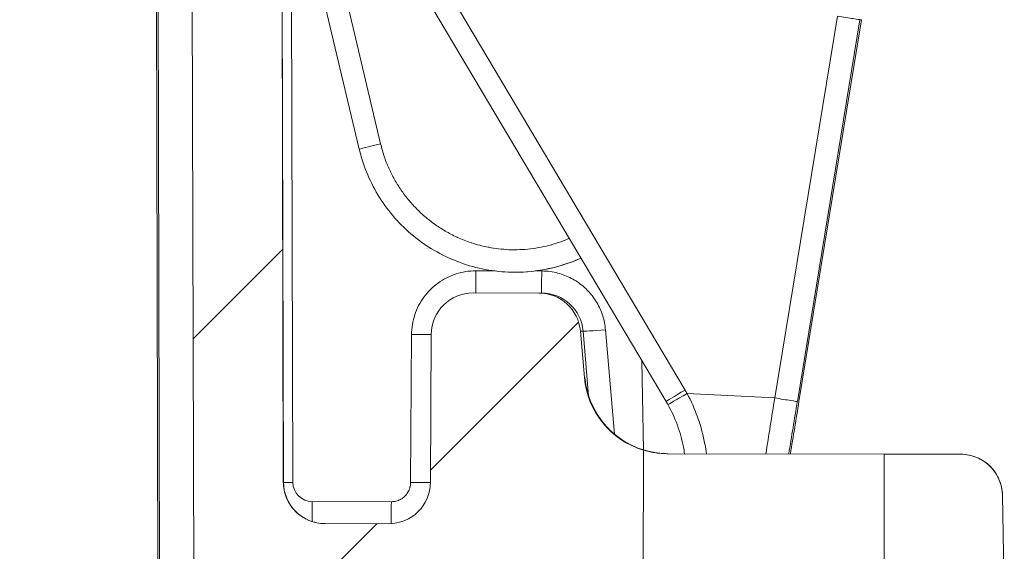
# Model space of a CAD drawing. Header units: inches. Extents: x 0 to 110, y 2 to 70.
# Tile 66 of 129: x 45.927 to 47.461, y 53.335 to 54.163. Entities that reach past the tile are written whole.
import ezdxf

# ---------------------------------------------------------------- set-up
doc = ezdxf.new("R2010")
doc.units = ezdxf.units.IN
doc.header["$LTSCALE"] = 3.25
doc.header["$MEASUREMENT"] = 0
for name, color, linetype, lineweight in [('Hatch (ANSI)', 7, 'Continuous', 9), ('Visible (ANSI)', 7, 'Continuous', 18), ('Visible Narrow (ANSI)', 7, 'Continuous', 5)]:
    doc.layers.add(name, color=color, linetype=linetype, lineweight=lineweight)

msp = doc.modelspace()

# ---------------------------------------------------------------- hatches: boundary and pattern name
at = {"layer": 'Hatch (ANSI)'}
h = msp.add_hatch(dxfattribs=at)
h.set_pattern_fill('ANSI31', color=256, scale=3.25, style=0)
edge = h.paths.add_edge_path()
edge.add_ellipse((35.3217, 53.4705), major_axis=(0.13, -0.0002), ratio=0.999998, start_angle=321.0823, end_angle=355)
edge.add_line((35.4512, 53.4589), (35.4725, 53.6976))
edge.add_ellipse((35.5372, 53.6918), major_axis=(-0.065, 0.0001), ratio=0.999998, start_angle=270, end_angle=355, ccw=False)
edge.add_line((35.5374, 53.7568), (35.6399, 53.7567))
edge.add_ellipse((35.6398, 53.6917), major_axis=(0.065, -0.0001), ratio=0.999998, start_angle=0.25, end_angle=90, ccw=False)
edge.add_line((35.7048, 53.6918), (35.7054, 53.4613))
edge.add_ellipse((35.7704, 53.4614), major_axis=(-0.065, 0.0001), ratio=0.999998, start_angle=0.25, end_angle=90)
edge.add_line((35.7703, 53.3964), (35.8693, 53.3963))
edge.add_spline(control_points=[(35.8693, 53.3963), (35.8773, 53.3962), (35.8868, 53.3981), (35.9016, 53.4042), (35.9096, 53.4096), (35.921, 53.4209), (35.9264, 53.4289), (35.9325, 53.4436), (35.9344, 53.4529), (35.9344, 53.4609)], knot_values=[0.489733, 0.489733, 0.489733, 0.489733, 0.55086, 0.55086, 0.611987, 0.611987, 0.673113, 0.673113, 0.733521, 0.733521, 0.733521, 0.733521], degree=3, periodic=0)
edge.add_line((35.9344, 53.4609), (35.9562, 57.0078))
edge.add_spline(control_points=[(35.9562, 57.0078), (35.9563, 57.0314), (35.9587, 57.0571), (35.9689, 57.1079), (35.9769, 57.1331), (35.9954, 57.1775), (36.0076, 57.2009), (36.0369, 57.2445), (36.0538, 57.2647), (36.0879, 57.2987), (36.1082, 57.3155), (36.1519, 57.3446), (36.1753, 57.3568), (36.2198, 57.3752), (36.245, 57.383), (36.2965, 57.3931), (36.3228, 57.3955), (36.3468, 57.3954)], knot_values=[4.401127, 4.401127, 4.401127, 4.401127, 4.580194, 4.580194, 4.763575, 4.763575, 4.946955, 4.946955, 5.130335, 5.130335, 5.313715, 5.313715, 5.497096, 5.497096, 5.680476, 5.680476, 5.863857, 5.863857, 5.863857, 5.863857], degree=3, periodic=0)
edge.add_line((36.3468, 57.3954), (45.9391, 57.3785))
edge.add_spline(control_points=[(45.9391, 57.3785), (45.9632, 57.3785), (45.9895, 57.376), (46.0409, 57.3657), (46.0661, 57.3578), (46.1105, 57.3393), (46.1339, 57.327), (46.1775, 57.2978), (46.1977, 57.2808), (46.2317, 57.2467), (46.2485, 57.2265), (46.2776, 57.1828), (46.2898, 57.1594), (46.3082, 57.1149), (46.316, 57.0897), (46.326, 57.0388), (46.3284, 57.0131), (46.3284, 56.9895)], knot_values=[0.004313, 0.004313, 0.004313, 0.004313, 0.187694, 0.187694, 0.371074, 0.371074, 0.554455, 0.554455, 0.737835, 0.737835, 0.921215, 0.921215, 1.104596, 1.104596, 1.287976, 1.287976, 1.467043, 1.467043, 1.467043, 1.467043], degree=3, periodic=0)
edge.add_line((46.3284, 56.9895), (46.3376, 53.4425))
edge.add_spline(control_points=[(46.3376, 53.4425), (46.3377, 53.4346), (46.3395, 53.4252), (46.3456, 53.4105), (46.3509, 53.4025), (46.3623, 53.3911), (46.3703, 53.3858), (46.3851, 53.3796), (46.3945, 53.3777), (46.4025, 53.3777)], knot_values=[0.244507, 0.244507, 0.244507, 0.244507, 0.304915, 0.304915, 0.366042, 0.366042, 0.427168, 0.427168, 0.488295, 0.488295, 0.488295, 0.488295], degree=3, periodic=0)
edge.add_line((46.4025, 53.3777), (46.5016, 53.3775))
edge.add_ellipse((46.5017, 53.4425), major_axis=(0.065, -0.0001), ratio=0.999998, start_angle=269.9994, end_angle=270)
edge.add_ellipse((46.5017, 53.4425), major_axis=(0.065, -0.0001), ratio=0.999998, start_angle=270, end_angle=359.7498)
edge.add_line((46.5667, 53.4421), (46.5681, 53.6727))
edge.add_ellipse((46.6331, 53.6723), major_axis=(-0.065, 0.0001), ratio=0.999998, start_angle=270, end_angle=359.7528, ccw=False)
edge.add_ellipse((46.6331, 53.6723), major_axis=(-0.065, 0.0001), ratio=0.999998, start_angle=269.9988, end_angle=270, ccw=False)
edge.add_line((46.6332, 53.7373), (46.7357, 53.7371))
edge.add_ellipse((46.7356, 53.6721), major_axis=(0.065, -0.0001), ratio=0.999998, start_angle=5.0003, end_angle=90, ccw=False)
edge.add_line((46.8004, 53.6776), (46.8066, 53.6056))
edge.add_ellipse((46.9361, 53.6167), major_axis=(-0.13, 0.0002), ratio=0.999998, start_angle=5, end_angle=73.3543)
edge.add_line((46.8986, 53.4923), (46.8982, 53.2368))
edge.add_line((46.8982, 53.2368), (46.7116, 53.2371))
edge.add_line((46.7116, 53.2371), (46.6579, 53.2372))
edge.add_ellipse((46.6579, 53.2022), major_axis=(-0.035, 0.0001), ratio=0.999998, start_angle=270, end_angle=360)
edge.add_line((46.6229, 53.2023), (46.6229, 53.1967))
edge.add_ellipse((46.4979, 53.1969), major_axis=(0.125, -0.0002), ratio=0.999998, start_angle=337.5, end_angle=360, ccw=False)
edge.add_line((46.6133, 53.1488), (46.5934, 53.1012))
edge.add_ellipse((46.5727, 53.1098), major_axis=(-0.0224, 0), ratio=0.999998, start_angle=90, end_angle=157.5, ccw=False)
edge.add_ellipse((46.5727, 53.1098), major_axis=(-0.0224, 0), ratio=0.999998, start_angle=22.5, end_angle=90, ccw=False)
edge.add_line((46.5519, 53.1013), (46.5323, 53.149))
edge.add_ellipse((46.6479, 53.1966), major_axis=(-0.125, 0.0002), ratio=0.999998, start_angle=0, end_angle=22.5, ccw=False)
edge.add_line((46.5229, 53.1968), (46.5229, 53.2025))
edge.add_ellipse((46.4879, 53.2025), major_axis=(0.035, -0.0001), ratio=0.999998, start_angle=0, end_angle=90)
edge.add_line((46.4879, 53.2375), (46.4342, 53.2376))
edge.add_line((46.4342, 53.2376), (46.3082, 53.2378))
edge.add_line((46.3082, 53.2378), (46.1982, 53.238))
edge.add_line((46.1982, 53.238), (46.1884, 56.9892))
edge.add_spline(control_points=[(46.1884, 56.9892), (46.1884, 57.0043), (46.1869, 57.0207), (46.1805, 57.0534), (46.1754, 57.0695), (46.1637, 57.098), (46.1559, 57.113), (46.1372, 57.141), (46.1264, 57.154), (46.1046, 57.1759), (46.0917, 57.1868), (46.0637, 57.2055), (46.0487, 57.2134), (46.0203, 57.2252), (46.0041, 57.2303), (45.9711, 57.2369), (45.9543, 57.2385), (45.9389, 57.2385)], knot_values=[2.821236, 2.821236, 2.821236, 2.821236, 2.936023, 2.936023, 3.053574, 3.053574, 3.171126, 3.171126, 3.288677, 3.288677, 3.406229, 3.406229, 3.52378, 3.52378, 3.641332, 3.641332, 3.758883, 3.758883, 3.758883, 3.758883], degree=3, periodic=0)
edge.add_line((45.9389, 57.2385), (45.5507, 57.2392))
edge.add_spline(control_points=[(45.5507, 57.2392), (45.5464, 57.2392), (45.5413, 57.2382), (45.5333, 57.2349), (45.529, 57.232), (45.5229, 57.2259), (45.52, 57.2216), (45.5167, 57.2138), (45.5157, 57.209), (45.5156, 57.2049)], knot_values=[0.264875, 0.264875, 0.264875, 0.264875, 0.297797, 0.297797, 0.330716, 0.330716, 0.363632, 0.363632, 0.395005, 0.395005, 0.395005, 0.395005], degree=3, periodic=0)
edge.add_line((45.5156, 57.2049), (45.5109, 56.9612))
edge.add_spline(control_points=[(45.5109, 56.9612), (45.5109, 56.957), (45.5098, 56.9522), (45.5066, 56.9444), (45.5037, 56.9401), (45.4976, 56.934), (45.4933, 56.9311), (45.4853, 56.9278), (45.4802, 56.9268), (45.4759, 56.9268)], knot_values=[0.395034, 0.395034, 0.395034, 0.395034, 0.426406, 0.426406, 0.459322, 0.459322, 0.492243, 0.492243, 0.525169, 0.525169, 0.525169, 0.525169], degree=3, periodic=0)
edge.add_line((45.4759, 56.9268), (45.381, 56.927))
edge.add_spline(control_points=[(45.381, 56.927), (45.37, 56.9462), (45.3609, 56.962)], knot_values=[0, 0, 0, 0.102683, 0.102683, 0.102683], weights=[1, 1.004778, 1], degree=2, periodic=0)
edge.add_line((45.3609, 56.962), (45.357, 57.2051))
edge.add_spline(control_points=[(45.357, 57.2051), (45.357, 57.2093), (45.356, 57.2141), (45.3528, 57.2219), (45.3499, 57.2262), (45.3438, 57.2324), (45.3395, 57.2352), (45.3315, 57.2386), (45.3264, 57.2396), (45.322, 57.2396)], knot_values=[0.396467, 0.396467, 0.396467, 0.396467, 0.427819, 0.427819, 0.460737, 0.460737, 0.493704, 0.493704, 0.526768, 0.526768, 0.526768, 0.526768], degree=3, periodic=0)
edge.add_line((45.322, 57.2396), (45.2135, 57.2398))
edge.add_spline(control_points=[(45.2135, 57.2398), (45.2091, 57.2398), (45.204, 57.2388), (45.196, 57.2355), (45.1917, 57.2326), (45.1855, 57.2265), (45.1827, 57.2222), (45.1794, 57.2144), (45.1784, 57.2096), (45.1783, 57.2055)], knot_values=[0.001539, 0.001539, 0.001539, 0.001539, 0.034603, 0.034603, 0.06757, 0.06757, 0.100488, 0.100488, 0.13184, 0.13184, 0.13184, 0.13184], degree=3, periodic=0)
edge.add_line((45.1783, 57.2055), (45.1736, 56.9624))
edge.add_line((45.1736, 56.9624), (45.1533, 56.9274))
edge.add_line((45.1533, 56.9274), (45.0585, 56.9276))
edge.add_spline(control_points=[(45.0585, 56.9276), (45.0542, 56.9276), (45.0491, 56.9286), (45.0411, 56.9319), (45.0368, 56.9348), (45.0307, 56.9409), (45.0278, 56.9452), (45.0246, 56.953), (45.0236, 56.9578), (45.0235, 56.962)], knot_values=[0.001539, 0.001539, 0.001539, 0.001539, 0.034465, 0.034465, 0.067386, 0.067386, 0.100301, 0.100301, 0.131674, 0.131674, 0.131674, 0.131674], degree=3, periodic=0)
edge.add_line((45.0235, 56.962), (45.0197, 57.2057))
edge.add_spline(control_points=[(45.0197, 57.2057), (45.0197, 57.2099), (45.0187, 57.2147), (45.0154, 57.2225), (45.0126, 57.2268), (45.0065, 57.233), (45.0022, 57.2358), (44.9942, 57.2392), (44.9891, 57.2402), (44.9848, 57.2402)], knot_values=[0.131667, 0.131667, 0.131667, 0.131667, 0.16304, 0.16304, 0.195956, 0.195956, 0.228875, 0.228875, 0.261797, 0.261797, 0.261797, 0.261797], degree=3, periodic=0)
edge.add_line((44.9848, 57.2402), (43.4881, 57.2428))
edge.add_spline(control_points=[(43.4881, 57.2428), (43.4838, 57.2428), (43.4787, 57.2418), (43.4707, 57.2385), (43.4664, 57.2357), (43.4603, 57.2296), (43.4574, 57.2253), (43.4541, 57.2175), (43.4531, 57.2127), (43.453, 57.2085)], knot_values=[0.264917, 0.264917, 0.264917, 0.264917, 0.297852, 0.297852, 0.330781, 0.330781, 0.3637, 0.3637, 0.395069, 0.395069, 0.395069, 0.395069], degree=3, periodic=0)
edge.add_line((43.453, 57.2085), (43.4483, 56.9648))
edge.add_spline(control_points=[(43.4483, 56.9648), (43.4483, 56.9606), (43.4472, 56.9558), (43.444, 56.948), (43.4411, 56.9437), (43.435, 56.9376), (43.4307, 56.9347), (43.4227, 56.9315), (43.4176, 56.9305), (43.4133, 56.9305)], knot_values=[0.395154, 0.395154, 0.395154, 0.395154, 0.426522, 0.426522, 0.45944, 0.45944, 0.492373, 0.492373, 0.525322, 0.525322, 0.525322, 0.525322], degree=3, periodic=0)
edge.add_line((43.4133, 56.9305), (43.3183, 56.9306))
edge.add_spline(control_points=[(43.3183, 56.9306), (43.3072, 56.9499), (43.2981, 56.9657)], knot_values=[0, 0, 0, 0.102743, 0.102743, 0.102743], weights=[1, 1.0048, 1], degree=2, periodic=0)
edge.add_line((43.2981, 56.9657), (43.2943, 57.2088))
edge.add_spline(control_points=[(43.2943, 57.2088), (43.2942, 57.213), (43.2932, 57.2177), (43.29, 57.2255), (43.2871, 57.2298), (43.281, 57.236), (43.2767, 57.2389), (43.2686, 57.2422), (43.2634, 57.2432), (43.2591, 57.2432)], knot_values=[0.39963, 0.39963, 0.39963, 0.39963, 0.430935, 0.430935, 0.463858, 0.463858, 0.496932, 0.496932, 0.530295, 0.530295, 0.530295, 0.530295], degree=3, periodic=0)
edge.add_line((43.2591, 57.2432), (43.1514, 57.2434))
edge.add_spline(control_points=[(43.1514, 57.2434), (43.147, 57.2434), (43.1419, 57.2424), (43.1338, 57.2391), (43.1295, 57.2362), (43.1233, 57.2301), (43.1204, 57.2258), (43.1172, 57.2181), (43.1162, 57.2133), (43.1161, 57.2091)], knot_values=[0.001539, 0.001539, 0.001539, 0.001539, 0.034902, 0.034902, 0.067976, 0.067976, 0.100899, 0.100899, 0.132205, 0.132205, 0.132205, 0.132205], degree=3, periodic=0)
edge.add_line((43.1161, 57.2091), (43.1114, 56.966))
edge.add_spline(control_points=[(43.1114, 56.966), (43.1022, 56.9502), (43.0911, 56.931)], knot_values=[0, 0, 0, 0.102743, 0.102743, 0.102743], weights=[1, 1.0048, 1], degree=2, periodic=0)
edge.add_line((43.0911, 56.931), (42.9961, 56.9312))
edge.add_spline(control_points=[(42.9961, 56.9312), (42.9918, 56.9312), (42.9867, 56.9322), (42.9787, 56.9355), (42.9744, 56.9384), (42.9683, 56.9446), (42.9654, 56.9489), (42.9622, 56.9567), (42.9612, 56.9615), (42.9612, 56.9656)], knot_values=[0.001539, 0.001539, 0.001539, 0.001539, 0.034489, 0.034489, 0.067422, 0.067422, 0.100339, 0.100339, 0.131707, 0.131707, 0.131707, 0.131707], degree=3, periodic=0)
edge.add_line((42.9612, 56.9656), (42.9573, 57.2094))
edge.add_spline(control_points=[(42.9573, 57.2094), (42.9573, 57.2136), (42.9563, 57.2184), (42.953, 57.2262), (42.9502, 57.2305), (42.9441, 57.2366), (42.9398, 57.2395), (42.9318, 57.2428), (42.9267, 57.2438), (42.9224, 57.2438)], knot_values=[0.131685, 0.131685, 0.131685, 0.131685, 0.163055, 0.163055, 0.195973, 0.195973, 0.228903, 0.228903, 0.261838, 0.261838, 0.261838, 0.261838], degree=3, periodic=0)
edge.add_line((42.9224, 57.2438), (41.4255, 57.2465))
edge.add_spline(control_points=[(41.4255, 57.2465), (41.4212, 57.2465), (41.4161, 57.2455), (41.4081, 57.2422), (41.4037, 57.2393), (41.3976, 57.2332), (41.3947, 57.2289), (41.3915, 57.2211), (41.3905, 57.2163), (41.3904, 57.2121)], knot_values=[0.26498, 0.26498, 0.26498, 0.26498, 0.297937, 0.297937, 0.330882, 0.330882, 0.363805, 0.363805, 0.395168, 0.395168, 0.395168, 0.395168], degree=3, periodic=0)
edge.add_line((41.3904, 57.2121), (41.3857, 56.9684))
edge.add_spline(control_points=[(41.3857, 56.9684), (41.3856, 56.9642), (41.3846, 56.9595), (41.3814, 56.9517), (41.3785, 56.9474), (41.3723, 56.9413), (41.368, 56.9384), (41.36, 56.9351), (41.3549, 56.9341), (41.3506, 56.9341)], knot_values=[0.39534, 0.39534, 0.39534, 0.39534, 0.4267, 0.4267, 0.459622, 0.459622, 0.492573, 0.492573, 0.525559, 0.525559, 0.525559, 0.525559], degree=3, periodic=0)
edge.add_line((41.3506, 56.9341), (41.2555, 56.9343))
edge.add_spline(control_points=[(41.2555, 56.9343), (41.2444, 56.9535), (41.2352, 56.9693)], knot_values=[0, 0, 0, 0.102837, 0.102837, 0.102837], weights=[1, 1.004835, 1], degree=2, periodic=0)
edge.add_line((41.2352, 56.9693), (41.2313, 57.2124))
edge.add_spline(control_points=[(41.2313, 57.2124), (41.2313, 57.2166), (41.2303, 57.2214), (41.2271, 57.2291), (41.2242, 57.2334), (41.218, 57.2396), (41.2137, 57.2425), (41.2055, 57.2458), (41.2003, 57.2469), (41.1959, 57.2469)], knot_values=[0.40515, 0.40515, 0.40515, 0.40515, 0.436383, 0.436383, 0.469315, 0.469315, 0.502553, 0.502553, 0.536388, 0.536388, 0.536388, 0.536388], degree=3, periodic=0)
edge.add_line((41.1959, 57.2469), (41.0896, 57.2471))
edge.add_spline(control_points=[(41.0896, 57.2471), (41.0852, 57.2471), (41.08, 57.2461), (41.0718, 57.2427), (41.0675, 57.2398), (41.0613, 57.2337), (41.0584, 57.2294), (41.0551, 57.2217), (41.0541, 57.2169), (41.054, 57.2127)], knot_values=[0.001539, 0.001539, 0.001539, 0.001539, 0.035374, 0.035374, 0.068613, 0.068613, 0.101544, 0.101544, 0.132777, 0.132777, 0.132777, 0.132777], degree=3, periodic=0)
edge.add_line((41.054, 57.2127), (41.0493, 56.9696))
edge.add_spline(control_points=[(41.0493, 56.9696), (41.0401, 56.9539), (41.0289, 56.9347)], knot_values=[0, 0, 0, 0.102837, 0.102837, 0.102837], weights=[1, 1.004835, 1], degree=2, periodic=0)
edge.add_line((41.0289, 56.9347), (40.9338, 56.9348))
edge.add_spline(control_points=[(40.9338, 56.9348), (40.9295, 56.9348), (40.9244, 56.9359), (40.9164, 56.9392), (40.9121, 56.9421), (40.906, 56.9482), (40.9031, 56.9525), (40.8999, 56.9603), (40.8989, 56.9651), (40.8988, 56.9693)], knot_values=[0.001539, 0.001539, 0.001539, 0.001539, 0.034525, 0.034525, 0.067476, 0.067476, 0.100397, 0.100397, 0.131758, 0.131758, 0.131758, 0.131758], degree=3, periodic=0)
edge.add_line((40.8988, 56.9693), (40.895, 57.213))
edge.add_spline(control_points=[(40.895, 57.213), (40.8949, 57.2172), (40.8939, 57.222), (40.8907, 57.2298), (40.8878, 57.2341), (40.8817, 57.2402), (40.8774, 57.2431), (40.8694, 57.2464), (40.8643, 57.2475), (40.86, 57.2475)], knot_values=[0.131714, 0.131714, 0.131714, 0.131714, 0.163077, 0.163077, 0.196, 0.196, 0.228944, 0.228944, 0.261902, 0.261902, 0.261902, 0.261902], degree=3, periodic=0)
edge.add_line((40.86, 57.2475), (39.3628, 57.2501))
edge.add_spline(control_points=[(39.3628, 57.2501), (39.3585, 57.2501), (39.3534, 57.2491), (39.3454, 57.2458), (39.3411, 57.2429), (39.3349, 57.2368), (39.332, 57.2325), (39.3288, 57.2247), (39.3278, 57.22), (39.3277, 57.2158)], knot_values=[0.265066, 0.265066, 0.265066, 0.265066, 0.298052, 0.298052, 0.331017, 0.331017, 0.363946, 0.363946, 0.395301, 0.395301, 0.395301, 0.395301], degree=3, periodic=0)
edge.add_line((39.3277, 57.2158), (39.323, 56.9721))
edge.add_spline(control_points=[(39.323, 56.9721), (39.3229, 56.9679), (39.3219, 56.9631), (39.3186, 56.9553), (39.3158, 56.951), (39.3096, 56.9449), (39.3053, 56.942), (39.2973, 56.9387), (39.2922, 56.9377), (39.2879, 56.9377)], knot_values=[0.395591, 0.395591, 0.395591, 0.395591, 0.426941, 0.426941, 0.459867, 0.459867, 0.492844, 0.492844, 0.525878, 0.525878, 0.525878, 0.525878], degree=3, periodic=0)
edge.add_line((39.2879, 56.9377), (39.1925, 56.9379))
edge.add_spline(control_points=[(39.1925, 56.9379), (39.1814, 56.9572), (39.1722, 56.9729)], knot_values=[0, 0, 0, 0.102965, 0.102965, 0.102965], weights=[1, 1.004883, 1], degree=2, periodic=0)
edge.add_line((39.1722, 56.9729), (39.1683, 57.2161))
edge.add_spline(control_points=[(39.1683, 57.2161), (39.1682, 57.2202), (39.1672, 57.225), (39.164, 57.2327), (39.1611, 57.237), (39.1549, 57.2432), (39.1505, 57.2461), (39.1423, 57.2495), (39.1369, 57.2505), (39.1324, 57.2505)], knot_values=[0.414654, 0.414654, 0.414654, 0.414654, 0.445788, 0.445788, 0.478729, 0.478729, 0.512194, 0.512194, 0.546691, 0.546691, 0.546691, 0.546691], degree=3, periodic=0)
edge.add_line((39.1324, 57.2505), (39.0281, 57.2507))
edge.add_spline(control_points=[(39.0281, 57.2507), (39.0236, 57.2507), (39.0183, 57.2497), (39.01, 57.2463), (39.0056, 57.2434), (38.9994, 57.2373), (38.9965, 57.233), (38.9932, 57.2253), (38.9922, 57.2205), (38.9921, 57.2164)], knot_values=[0.001539, 0.001539, 0.001539, 0.001539, 0.036037, 0.036037, 0.069501, 0.069501, 0.102442, 0.102442, 0.133576, 0.133576, 0.133576, 0.133576], degree=3, periodic=0)
edge.add_line((38.9921, 57.2164), (38.9874, 56.9733))
edge.add_spline(control_points=[(38.9874, 56.9733), (38.9781, 56.9575), (38.9669, 56.9383)], knot_values=[0, 0, 0, 0.102965, 0.102965, 0.102965], weights=[1, 1.004883, 1], degree=2, periodic=0)
edge.add_line((38.9669, 56.9383), (38.8716, 56.9385))
edge.add_spline(control_points=[(38.8716, 56.9385), (38.8672, 56.9385), (38.8621, 56.9395), (38.8541, 56.9428), (38.8498, 56.9457), (38.8437, 56.9518), (38.8408, 56.9562), (38.8376, 56.9639), (38.8366, 56.9687), (38.8365, 56.9729)], knot_values=[0.001539, 0.001539, 0.001539, 0.001539, 0.034573, 0.034573, 0.06755, 0.06755, 0.100476, 0.100476, 0.131826, 0.131826, 0.131826, 0.131826], degree=3, periodic=0)
edge.add_line((38.8365, 56.9729), (38.8327, 57.2167))
edge.add_spline(control_points=[(38.8327, 57.2167), (38.8326, 57.2208), (38.8316, 57.2256), (38.8284, 57.2334), (38.8255, 57.2377), (38.8194, 57.2439), (38.8151, 57.2467), (38.8071, 57.2501), (38.802, 57.2511), (38.7977, 57.2511)], knot_values=[0.131752, 0.131752, 0.131752, 0.131752, 0.163107, 0.163107, 0.196036, 0.196036, 0.229001, 0.229001, 0.261987, 0.261987, 0.261987, 0.261987], degree=3, periodic=0)
edge.add_line((38.7977, 57.2511), (37.3001, 57.2537))
edge.add_spline(control_points=[(37.3001, 57.2537), (37.2958, 57.2538), (37.2906, 57.2527), (37.2826, 57.2495), (37.2783, 57.2466), (37.2722, 57.2405), (37.2693, 57.2362), (37.266, 57.2284), (37.265, 57.2236), (37.2649, 57.2194)], knot_values=[0.265174, 0.265174, 0.265174, 0.265174, 0.298197, 0.298197, 0.331188, 0.331188, 0.364124, 0.364124, 0.395469, 0.395469, 0.395469, 0.395469], degree=3, periodic=0)
edge.add_line((37.2649, 57.2194), (37.2602, 56.9757))
edge.add_spline(control_points=[(37.2602, 56.9757), (37.2602, 56.9715), (37.2591, 56.9667), (37.2559, 56.959), (37.253, 56.9546), (37.2469, 56.9485), (37.2425, 56.9457), (37.2345, 56.9424), (37.2294, 56.9414), (37.225, 56.9414)], knot_values=[0.395908, 0.395908, 0.395908, 0.395908, 0.427246, 0.427246, 0.460177, 0.460177, 0.493186, 0.493186, 0.526281, 0.526281, 0.526281, 0.526281], degree=3, periodic=0)
edge.add_line((37.225, 56.9414), (37.1295, 56.9415))
edge.add_spline(control_points=[(37.1295, 56.9415), (37.1182, 56.9608), (37.109, 56.9766)], knot_values=[0, 0, 0, 0.103129, 0.103129, 0.103129], weights=[1, 1.004945, 1], degree=2, periodic=0)
edge.add_line((37.109, 56.9766), (37.105, 57.2197))
edge.add_spline(control_points=[(37.105, 57.2197), (37.105, 57.2239), (37.104, 57.2287), (37.1007, 57.2365), (37.0977, 57.2408), (37.0914, 57.2469), (37.087, 57.2498), (37.0787, 57.2531), (37.0732, 57.2541), (37.0686, 57.2542)], knot_values=[0.150331, 0.150331, 0.150331, 0.150331, 0.181677, 0.181677, 0.214983, 0.214983, 0.248401, 0.248401, 0.28342, 0.28342, 0.28342, 0.28342], degree=3, periodic=0)
edge.add_line((37.0686, 57.2542), (36.9669, 57.2543))
edge.add_spline(control_points=[(36.9669, 57.2543), (36.9623, 57.2543), (36.9569, 57.2533), (36.9485, 57.25), (36.9441, 57.2472), (36.9378, 57.2411), (36.9348, 57.2368), (36.9315, 57.229), (36.9304, 57.2242), (36.9304, 57.22)], knot_values=[-0.28342, -0.28342, -0.28342, -0.28342, -0.248401, -0.248401, -0.214983, -0.214983, -0.181677, -0.181677, -0.150331, -0.150331, -0.150331, -0.150331], degree=3, periodic=0)
edge.add_line((36.9304, 57.22), (36.9256, 56.9769))
edge.add_spline(control_points=[(36.9256, 56.9769), (36.9163, 56.9612), (36.9049, 56.9419)], knot_values=[0, 0, 0, 0.103129, 0.103129, 0.103129], weights=[1, 1.004945, 1], degree=2, periodic=0)
edge.add_line((36.9049, 56.9419), (36.8094, 56.9421))
edge.add_spline(control_points=[(36.8094, 56.9421), (36.805, 56.9421), (36.7999, 56.9431), (36.7919, 56.9465), (36.7876, 56.9494), (36.7815, 56.9555), (36.7786, 56.9598), (36.7754, 56.9676), (36.7744, 56.9724), (36.7743, 56.9766)], knot_values=[0.001539, 0.001539, 0.001539, 0.001539, 0.034634, 0.034634, 0.067643, 0.067643, 0.100575, 0.100575, 0.131912, 0.131912, 0.131912, 0.131912], degree=3, periodic=0)
edge.add_line((36.7743, 56.9766), (36.7705, 57.2203))
edge.add_spline(control_points=[(36.7705, 57.2203), (36.7704, 57.2245), (36.7694, 57.2293), (36.7662, 57.2371), (36.7633, 57.2414), (36.7572, 57.2475), (36.7529, 57.2504), (36.7449, 57.2537), (36.7398, 57.2547), (36.7354, 57.2547)], knot_values=[0.1318, 0.1318, 0.1318, 0.1318, 0.163145, 0.163145, 0.196081, 0.196081, 0.229072, 0.229072, 0.262095, 0.262095, 0.262095, 0.262095], degree=3, periodic=0)
edge.add_line((36.7354, 57.2547), (36.3466, 57.2554))
edge.add_spline(control_points=[(36.3466, 57.2554), (36.3312, 57.2555), (36.3143, 57.254), (36.2813, 57.2475), (36.2652, 57.2424), (36.2366, 57.2307), (36.2216, 57.2229), (36.1936, 57.2042), (36.1806, 57.1934), (36.1588, 57.1716), (36.1479, 57.1587), (36.1292, 57.1307), (36.1213, 57.1157), (36.1094, 57.0873), (36.1044, 57.0711), (36.0978, 57.0385), (36.0963, 57.0221), (36.0962, 57.007)], knot_values=[0.002765, 0.002765, 0.002765, 0.002765, 0.120316, 0.120316, 0.237868, 0.237868, 0.355419, 0.355419, 0.472971, 0.472971, 0.590522, 0.590522, 0.708074, 0.708074, 0.825625, 0.825625, 0.940412, 0.940412, 0.940412, 0.940412], degree=3, periodic=0)
edge.add_line((36.0962, 57.007), (36.0732, 53.2559))
edge.add_line((36.0732, 53.2559), (35.9632, 53.2561))
edge.add_line((35.9632, 53.2561), (35.8371, 53.2563))
edge.add_line((35.8371, 53.2563), (35.7834, 53.2564))
edge.add_ellipse((35.7834, 53.2214), major_axis=(-0.035, 0.0001), ratio=0.999998, start_angle=270, end_angle=360)
edge.add_line((35.7484, 53.2215), (35.7484, 53.2158))
edge.add_ellipse((35.6234, 53.2161), major_axis=(0.125, -0.0002), ratio=0.999998, start_angle=337.5, end_angle=360, ccw=False)
edge.add_line((35.7388, 53.168), (35.7189, 53.1204))
edge.add_ellipse((35.6982, 53.129), major_axis=(0.0224, 0), ratio=0.999998, start_angle=270, end_angle=337.5, ccw=False)
edge.add_ellipse((35.6982, 53.129), major_axis=(0.0224, 0), ratio=0.999998, start_angle=202.5, end_angle=270, ccw=False)
edge.add_line((35.6774, 53.1205), (35.6578, 53.1682))
edge.add_ellipse((35.7734, 53.2158), major_axis=(-0.125, 0.0002), ratio=0.999998, start_angle=0, end_angle=22.5, ccw=False)
edge.add_line((35.6484, 53.216), (35.6484, 53.2216))
edge.add_ellipse((35.6134, 53.2217), major_axis=(0.035, -0.0001), ratio=0.999998, start_angle=0, end_angle=90)
edge.add_line((35.6134, 53.2567), (35.5597, 53.2568))
edge.add_line((35.5597, 53.2568), (35.4653, 53.257))
edge.add_line((35.4653, 53.257), (35.4096, 53.2571))
edge.add_line((35.4096, 53.2571), (35.4082, 53.3467))
edge.add_ellipse((35.4732, 53.3477), major_axis=(-0.065, 0.0001), ratio=0.999998, start_angle=321.0824, end_angle=360.9947, ccw=False)
h = msp.add_hatch(dxfattribs=at)
h.set_pattern_fill('ANSI31', color=256, scale=3.25, style=0)
edge = h.paths.add_edge_path()
edge.add_line((47.2732, 53.2361), (47.4286, 53.2359))
edge.add_line((47.4286, 53.2359), (47.4607, 53.2358))
edge.add_line((47.4607, 53.2358), (47.4578, 53.422))
edge.add_spline(control_points=[(47.4578, 53.422), (47.4576, 53.4297), (47.4558, 53.4386), (47.4498, 53.4531), (47.4445, 53.4611), (47.4331, 53.4725), (47.4251, 53.4779), (47.4103, 53.484), (47.4009, 53.4859), (47.3929, 53.4859)], knot_values=[0.002859, 0.002859, 0.002859, 0.002859, 0.061126, 0.061126, 0.122253, 0.122253, 0.183381, 0.183381, 0.244509, 0.244509, 0.244509, 0.244509], degree=3, periodic=0)
edge.add_line((47.3929, 53.4859), (47.3929, 53.4859))
edge.add_line((47.3929, 53.4859), (47.2736, 53.4861))
edge.add_line((47.2736, 53.4861), (47.2732, 53.2361))

# ---------------------------------------------------------------- linework, layer by layer
at = {"layer": 'Visible (ANSI)'}
for p, q in [((46.1424, 53.2381), (46.1327, 56.9893)), ((46.1884, 56.9892), (46.1982, 53.238)), ((46.3376, 53.4425), (46.3284, 56.9895)), ((46.3286, 56.9895), (46.3378, 53.4425)), ((46.9339, 53.568), (46.3613, 54.5326)), ((46.4558, 53.9615), (46.4009, 54.1929)), ((47.1408, 53.5679), (47.2383, 54.1631)), ((46.6981, 53.7695), (46.6982, 53.7695)), ((46.7357, 53.7371), (46.6332, 53.7373)), ((46.6332, 53.7373), (46.6332, 53.7373)), ((46.7399, 53.7371), (46.7357, 53.7371)), ((46.5681, 53.6727), (46.5667, 53.4421)), ((46.8066, 53.6056), (46.8004, 53.6776)), ((46.8982, 53.2368), (46.8986, 53.4923)), ((47.2736, 53.4861), (46.9361, 53.4867)), ((46.9366, 53.4867), (46.9366, 53.4867)), ((47.2736, 53.4861), (47.2732, 53.2361)), ((47.3929, 53.4859), (47.2736, 53.4861)), ((47.4607, 53.2358), (47.4578, 53.422)), ((47.4578, 53.422), (47.4607, 53.2358)), ((46.5016, 53.3775), (46.4025, 53.3777))]:
    msp.add_line(p, q, dxfattribs=at)
for centre, start, end in [((47.3928, 53.4209), 0.899, 89.899), ((46.4028, 53.4427), 180.149, 269.899)]:
    msp.add_arc(centre, 0.065, start, end, dxfattribs=at)
for centre, major_axis, ratio, start_param, end_param in [((46.6985, 54.019), (-0.0006, 0.2495), 0.999971, 3.136946, 3.137294), ((46.6331, 53.6723), (-0.065, 0.0001), 0.999998, 4.712367, 6.27887), ((46.7356, 53.6721), (0.065, -0.0001), 0.999998, 0.087271, 1.570796), ((46.9361, 53.6167), (-0.13, 0.0002), 0.999998, 0.087266, 1.280274), ((46.9672, 53.5803), (-0.0305, -0.0171), 0.010128, 0, 0.001537), ((47.1394, 53.5699), (0.1594, 0.9729), 0.001741, 4.626787, 4.7107), ((46.5017, 53.4425), (0.065, -0.0001), 0.999998, 4.712379, 6.278819)]:
    msp.add_ellipse(centre, major_axis=major_axis, ratio=ratio, start_param=start_param, end_param=end_param, dxfattribs=at)
for points, knots in [([(46.698, 53.7695), (46.671, 53.7696), (46.6437, 53.7741), (46.5931, 53.7914), (46.5691, 53.8041), (46.5269, 53.8361), (46.5081, 53.8557), (46.478, 53.8994), (46.4664, 53.9239), (46.4578, 53.9534), (46.4568, 53.9574), (46.4558, 53.9615)], [0, 0, 0, 0, 0.2056047, 0.2056047, 0.4074078, 0.4074078, 0.6093551, 0.6093551, 0.8112842, 0.8112842, 0.8431303, 0.8431303, 0.8431303, 0.8431303]), ([(46.8012, 53.7916), (46.7906, 53.7868), (46.7796, 53.7827), (46.7458, 53.7729), (46.7219, 53.7695), (46.6982, 53.7695)], [0.7227597, 0.7227597, 0.7227597, 0.7227597, 0.8110676, 0.8110676, 0.9913331, 0.9913331, 0.9913331, 0.9913331]), ([(46.8077, 53.6021), (46.8077, 53.6021), (46.8077, 53.6019), (46.808, 53.6001), (46.808, 53.5997), (46.8081, 53.5987), (46.8082, 53.5982), (46.8084, 53.5969), (46.8085, 53.596), (46.8089, 53.5939), (46.8091, 53.5927), (46.8097, 53.5897), (46.8101, 53.5877), (46.8116, 53.5817), (46.8128, 53.5777), (46.8174, 53.5647), (46.8216, 53.556), (46.8338, 53.5364), (46.8429, 53.526), (46.8638, 53.5084), (46.8759, 53.5011), (46.9016, 53.4909), (46.9154, 53.4878), (46.9317, 53.4868), (46.9342, 53.4867), (46.9366, 53.4867)], [0.7508317, 0.7508317, 0.7508317, 0.7508317, 0.7834168, 0.7834168, 0.7916605, 0.7916605, 0.7971188, 0.7971188, 0.8058202, 0.8058202, 0.8152726, 0.8152726, 0.8306376, 0.8306376, 0.8629209, 0.8629209, 0.9355595, 0.9355595, 1.0386981, 1.0386981, 1.1439089, 1.1439089, 1.2491226, 1.2491226, 1.2680469, 1.2680469, 1.2680469, 1.2680469]), ([(46.9367, 53.5632), (46.9365, 53.5635), (46.9363, 53.5638), (46.936, 53.5645), (46.9358, 53.5648), (46.9354, 53.5654), (46.9352, 53.5658), (46.9349, 53.5664), (46.9347, 53.5667), (46.9343, 53.5674), (46.9341, 53.5677), (46.9339, 53.568)], [2.13034727, 2.13034727, 2.13034727, 2.13034727, 2.13538822, 2.13538822, 2.14042918, 2.14042918, 2.14547013, 2.14547013, 2.15051108, 2.15051108, 2.15555204, 2.15555204, 2.15555204, 2.15555204]), ([(46.9626, 53.4867), (46.9621, 53.4902), (46.9615, 53.4937), (46.9586, 53.5088), (46.9554, 53.5202), (46.9473, 53.5423), (46.9424, 53.553), (46.9367, 53.5632)], [0.4243654, 0.4243654, 0.4243654, 0.4243654, 0.5, 0.5, 0.75, 0.75, 1, 1, 1, 1]), ([(46.9361, 53.4867), (46.927, 53.4868), (46.9191, 53.4877), (46.9035, 53.4905), (46.8987, 53.4923), (46.8986, 53.4923), (46.8986, 53.4923), (46.8986, 53.4923)], [-1.1370976, -1.1370976, -1.1370976, -1.1370976, -1.0246238, -1.0246238, -0.8436353, -0.8436353, -0.8382467, -0.8382467, -0.8382467, -0.8382467]), ([(47.4578, 53.422), (47.4576, 53.4297), (47.4558, 53.4386), (47.4498, 53.4531), (47.4445, 53.4611), (47.4331, 53.4725), (47.4251, 53.4779), (47.4103, 53.484), (47.4009, 53.4859), (47.3929, 53.4859), (47.3929, 53.4859), (47.3929, 53.4859)], [0.0028586, 0.0028586, 0.0028586, 0.0028586, 0.0611265, 0.0611265, 0.1222533, 0.1222533, 0.1833807, 0.1833807, 0.2445087, 0.2445087, 0.2445105, 0.2445105, 0.2445105, 0.2445105]), ([(46.4025, 53.3777), (46.3945, 53.3777), (46.3851, 53.3796), (46.3703, 53.3858), (46.3623, 53.3911), (46.3509, 53.4025), (46.3456, 53.4105), (46.3395, 53.4252), (46.3377, 53.4346), (46.3376, 53.4425)], [0.2445071, 0.2445071, 0.2445071, 0.2445071, 0.305634, 0.305634, 0.3667608, 0.3667608, 0.4278875, 0.4278875, 0.4882953, 0.4882953, 0.4882953, 0.4882953])]:
    msp.add_open_spline(points, degree=3, knots=knots, dxfattribs=at)
at = {"layer": 'Visible Narrow (ANSI)'}
for p, q in [((46.1449, 53.2381), (46.1351, 56.9893)), ((46.9634, 53.5859), (46.3907, 54.5505)), ((46.3503, 54.2132), (46.3525, 53.442)), ((46.4892, 53.9695), (46.4343, 54.201)), ((47.2006, 54.1688), (47.1031, 53.5736)), ((47.2358, 54.1631), (47.1383, 53.5679)), ((47.1408, 53.5679), (47.2383, 54.1631)), ((47.2383, 54.1631), (47.2358, 54.1631)), ((46.6375, 53.7717), (46.6664, 53.7716)), ((46.7299, 53.7715), (46.74, 53.7715)), ((46.5359, 53.4417), (46.5373, 53.6723)), ((46.8045, 53.6776), (46.8004, 53.6776)), ((46.8045, 53.6776), (46.8132, 53.5768)), ((46.8395, 53.68), (46.8534, 53.5171)), ((46.8962, 53.6316), (46.8984, 53.4926)), ((46.8066, 53.6056), (46.8073, 53.6056)), ((46.8132, 53.5768), (46.8132, 53.5768)), ((46.9666, 53.5803), (47.1031, 53.5736)), ((46.3378, 53.4425), (46.3376, 53.4425)), ((47.4578, 53.422), (47.4578, 53.422)), ((46.3825, 53.4121), (46.5058, 53.4119))]:
    msp.add_line(p, q, dxfattribs=at)
for centre, major_axis, ratio, start_param, end_param in [((47.2012, 54.1688), (0.0345, -0.0057), 0.002258, 4.693307, 6.281444), ((46.4898, 53.9695), (-0.0341, -0.0081), 0.004465, 4.73108, 6.283185), ((46.6985, 54.019), (-0.0006, 0.2495), 0.999971, 3.137294, 3.563061), ((46.6987, 54.019), (-0.0005, -0.2495), 0.999972, 0.000183, 0.425487), ((46.6374, 53.7723), (-0.0001, -0.035), 0.001764, 0, 1.553343), ((46.74, 53.7721), (-0.0001, -0.035), 0.001764, 0, 1.553349), ((46.7398, 53.6721), (0.0423, 0.0494), 0.999966, 5.506092, 6.989642), ((46.5372, 53.6729), (-0.035, 0.0002), 0.017445, 1.572633, 2.650499), ((46.8394, 53.6806), (-0.0349, -0.003), 0.01754, 0.001757, 1.571032), ((46.9369, 53.6167), (-0.0002, -0.13), 0.999998, 4.799655, 6.283174), ((46.964, 53.5859), (-0.0301, -0.0179), 0.010537, 4.728458, 6.283185), ((46.9672, 53.5803), (-0.0305, -0.0171), 0.010128, 4.728718, 6.283185), ((46.7626, 53.4661), (-0.1193, 0.2135), 0.955714, 4.713438, 4.739808), ((47.1052, 53.5755), (-0.161, -1.0077), 0.001757, 4.714567, 4.801183), ((47.1038, 53.5736), (0.0345, -0.0057), 0.002258, 4.693307, 6.281444), ((47.1403, 53.5699), (-0.1594, -0.9729), 0.001741, 4.714642, 4.798555), ((46.3525, 53.4426), (0.035, 0.0001), 0.017461, 4.280413, 4.71407), ((46.3826, 53.4421), (-0.0299, -0.003), 0.999846, 6.187299, 7.753229), ((46.5358, 53.4423), (-0.035, 0.0002), 0.017445, 1.572636, 2.6509), ((46.3824, 53.4127), (0.0001, 0.035), 0.001764, 3.576097, 4.694936), ((46.5058, 53.4125), (-0.0001, -0.035), 0.001764, 0.08674, 1.553343)]:
    msp.add_ellipse(centre, major_axis=major_axis, ratio=ratio, start_param=start_param, end_param=end_param, dxfattribs=at)
for points, knots in [([(46.783, 53.8222), (46.7746, 53.8185), (46.7655, 53.8152), (46.7559, 53.8125), (46.7557, 53.8125), (46.7556, 53.8124), (46.7554, 53.8124), (46.7449, 53.8095), (46.7339, 53.8073), (46.7227, 53.806), (46.7115, 53.8047), (46.7001, 53.8043), (46.6891, 53.8047), (46.6781, 53.8052), (46.6675, 53.8065), (46.6578, 53.8083), (46.6576, 53.8083), (46.6575, 53.8084), (46.6573, 53.8084), (46.6477, 53.8102), (46.6389, 53.8126), (46.631, 53.8152), (46.6307, 53.8153), (46.6305, 53.8154), (46.6303, 53.8154), (46.6225, 53.818), (46.6154, 53.8209), (46.6088, 53.8239), (46.6086, 53.824), (46.6083, 53.8241), (46.6081, 53.8242), (46.6016, 53.8272), (46.5956, 53.8304), (46.5898, 53.8337), (46.5895, 53.8339), (46.5893, 53.8341), (46.589, 53.8342), (46.5833, 53.8376), (46.5779, 53.8411), (46.5726, 53.8449), (46.5722, 53.8452), (46.5719, 53.8454), (46.5716, 53.8456), (46.5663, 53.8495), (46.5611, 53.8536), (46.5562, 53.858), (46.5558, 53.8583), (46.5555, 53.8586), (46.5551, 53.8589), (46.5502, 53.8633), (46.5455, 53.8679), (46.5411, 53.8727), (46.5407, 53.8731), (46.5403, 53.8735), (46.5399, 53.8739), (46.5356, 53.8786), (46.5314, 53.8836), (46.5275, 53.8887), (46.5271, 53.8892), (46.5268, 53.8897), (46.5264, 53.8902), (46.5226, 53.8953), (46.5189, 53.9006), (46.5155, 53.9061), (46.5151, 53.9067), (46.5148, 53.9073), (46.5144, 53.9079), (46.5111, 53.9134), (46.5079, 53.9192), (46.505, 53.9252), (46.5047, 53.9259), (46.5043, 53.9266), (46.5039, 53.9274), (46.5011, 53.9334), (46.4985, 53.9396), (46.4961, 53.9462), (46.4958, 53.9471), (46.4955, 53.948), (46.4952, 53.9489), (46.4929, 53.9555), (46.4909, 53.9624), (46.4892, 53.9695)], [0.4259392, 0.4259392, 0.4259392, 0.4259392, 0.460913, 0.460913, 0.460913, 0.4615385, 0.4615385, 0.4615385, 0.4997744, 0.4997744, 0.4997744, 0.5384615, 0.5384615, 0.5384615, 0.5769231, 0.5769231, 0.5769231, 0.5775008, 0.5775008, 0.5775008, 0.6153846, 0.6153846, 0.6153846, 0.6163779, 0.6163779, 0.6163779, 0.6538462, 0.6538462, 0.6538462, 0.6552551, 0.6552551, 0.6552551, 0.6923077, 0.6923077, 0.6923077, 0.6941246, 0.6941246, 0.6941246, 0.7307692, 0.7307692, 0.7307692, 0.7329738, 0.7329738, 0.7329738, 0.7692308, 0.7692308, 0.7692308, 0.7718304, 0.7718304, 0.7718304, 0.8076923, 0.8076923, 0.8076923, 0.8107111, 0.8107111, 0.8107111, 0.8461538, 0.8461538, 0.8461538, 0.8495827, 0.8495827, 0.8495827, 0.8846154, 0.8846154, 0.8846154, 0.8884485, 0.8884485, 0.8884485, 0.9230769, 0.9230769, 0.9230769, 0.9273173, 0.9273173, 0.9273173, 0.9615385, 0.9615385, 0.9615385, 0.9661773, 0.9661773, 0.9661773, 1, 1, 1, 1]), ([(46.5373, 53.6723), (46.5374, 53.683), (46.5391, 53.6932), (46.5424, 53.7031), (46.5456, 53.7129), (46.5505, 53.7223), (46.5566, 53.7308), (46.5628, 53.7392), (46.5703, 53.7466), (46.5788, 53.7527), (46.5872, 53.7588), (46.5967, 53.7636), (46.6066, 53.7668), (46.6164, 53.77), (46.6266, 53.7717), (46.6375, 53.7717)], [0, 0, 0, 0, 0.2, 0.2, 0.2, 0.4, 0.4, 0.4, 0.6, 0.6, 0.6, 0.8, 0.8, 0.8, 1, 1, 1, 1]), ([(46.74, 53.7715), (46.7447, 53.7715), (46.7492, 53.7711), (46.7534, 53.7706), (46.7576, 53.77), (46.7616, 53.7692), (46.7654, 53.7682), (46.7691, 53.7672), (46.7727, 53.766), (46.7762, 53.7646), (46.7797, 53.7633), (46.7831, 53.7617), (46.7863, 53.76), (46.7896, 53.7583), (46.7927, 53.7564), (46.7958, 53.7544), (46.7988, 53.7523), (46.8017, 53.7501), (46.8045, 53.7477), (46.8073, 53.7454), (46.81, 53.7428), (46.8126, 53.7401), (46.8151, 53.7374), (46.8175, 53.7346), (46.8198, 53.7316), (46.822, 53.7286), (46.8241, 53.7255), (46.826, 53.7222), (46.8279, 53.719), (46.8296, 53.7156), (46.8311, 53.7122), (46.8327, 53.7088), (46.834, 53.7053), (46.8351, 53.7018), (46.8363, 53.6982), (46.8372, 53.6946), (46.8379, 53.691), (46.8386, 53.6874), (46.8391, 53.6837), (46.8395, 53.68)], [0, 0, 0, 0, 0.076923, 0.076923, 0.076923, 0.153846, 0.153846, 0.153846, 0.230769, 0.230769, 0.230769, 0.307692, 0.307692, 0.307692, 0.384615, 0.384615, 0.384615, 0.461538, 0.461538, 0.461538, 0.538462, 0.538462, 0.538462, 0.615385, 0.615385, 0.615385, 0.692308, 0.692308, 0.692308, 0.769231, 0.769231, 0.769231, 0.846154, 0.846154, 0.846154, 0.923077, 0.923077, 0.923077, 1, 1, 1, 1]), ([(46.9967, 53.4866), (46.9961, 53.4914), (46.9954, 53.4961), (46.9945, 53.5009), (46.9944, 53.5011), (46.9918, 53.5151), (46.9882, 53.5289), (46.9832, 53.5429), (46.9829, 53.5436), (46.9782, 53.5568), (46.9728, 53.5687), (46.9666, 53.5803)], [0.4129656, 0.4129656, 0.4129656, 0.4129656, 0.4972341, 0.4972341, 0.5, 0.5, 0.75, 0.75, 0.7648042, 0.7648042, 1, 1, 1, 1]), ([(46.5058, 53.4119), (46.507, 53.4119), (46.5082, 53.412), (46.5094, 53.4121), (46.5106, 53.4122), (46.5117, 53.4124), (46.5129, 53.4127), (46.5131, 53.4128), (46.5133, 53.4128), (46.5136, 53.4129), (46.5145, 53.4131), (46.5155, 53.4135), (46.5164, 53.4138), (46.5168, 53.4139), (46.5171, 53.4141), (46.5175, 53.4142), (46.5183, 53.4146), (46.5192, 53.415), (46.5201, 53.4155), (46.5205, 53.4157), (46.521, 53.416), (46.5215, 53.4163), (46.5222, 53.4167), (46.523, 53.4172), (46.5237, 53.4178), (46.5243, 53.4182), (46.5249, 53.4187), (46.5255, 53.4192), (46.5261, 53.4197), (46.5267, 53.4203), (46.5273, 53.4209), (46.528, 53.4216), (46.5287, 53.4224), (46.5293, 53.4232), (46.5298, 53.4238), (46.5302, 53.4244), (46.5307, 53.425), (46.5314, 53.426), (46.532, 53.4271), (46.5326, 53.4283), (46.5329, 53.4288), (46.5332, 53.4294), (46.5334, 53.43), (46.534, 53.4314), (46.5345, 53.4328), (46.5349, 53.4343), (46.535, 53.4348), (46.5351, 53.4352), (46.5352, 53.4356), (46.5356, 53.4374), (46.5358, 53.4391), (46.5359, 53.4409), (46.5359, 53.4412), (46.5359, 53.4415), (46.5359, 53.4417)], [0, 0, 0, 0, 0.1, 0.1, 0.1, 0.2, 0.2, 0.2, 0.219239, 0.219239, 0.219239, 0.3, 0.3, 0.3, 0.328958, 0.328958, 0.328958, 0.4, 0.4, 0.4, 0.43869, 0.43869, 0.43869, 0.5, 0.5, 0.5, 0.548304, 0.548304, 0.548304, 0.6, 0.6, 0.6, 0.658161, 0.658161, 0.658161, 0.7, 0.7, 0.7, 0.768068, 0.768068, 0.768068, 0.8, 0.8, 0.8, 0.877768, 0.877768, 0.877768, 0.9, 0.9, 0.9, 0.987772, 0.987772, 0.987772, 1, 1, 1, 1])]:
    msp.add_open_spline(points, degree=3, knots=knots, dxfattribs=at)
msp.add_open_spline([(46.8078, 53.6014), (46.8075, 53.6041), (46.8074, 53.6056), (46.8074, 53.6056)], degree=3, dxfattribs=at)

doc.saveas('drawing.dxf')
